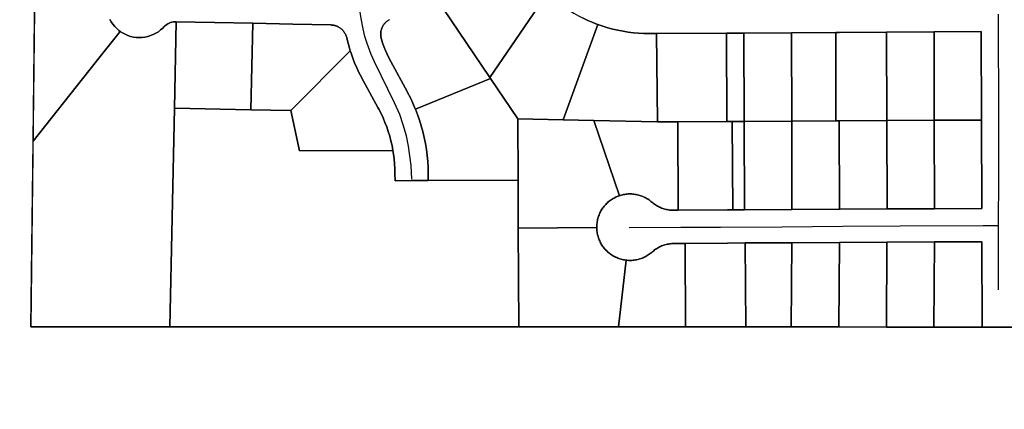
# Model space of a CAD drawing. Header units: feet. Extents: x -20058473 to 1466342, y -20424011 to 753407.
# Tile 36 of 58: x 1452733 to 1454214, y 717984 to 718571. Entities that reach past the tile are written whole.
import ezdxf

# ---------------------------------------------------------------- set-up
doc = ezdxf.new("R2010")
doc.units = ezdxf.units.FT
doc.header["$MEASUREMENT"] = 0
doc.layers.add('Parcels_exported', color=7, linetype='Continuous')
doc.layers.add('RoadCenterlines_ft_export', color=7, linetype='Continuous')

msp = doc.modelspace()

# ---------------------------------------------------------------- linework, layer by layer
at = {"layer": 'Parcels_exported'}
for points in [[(1450942.8, 717971.7), (1450953.5, 718762.1), (1450953.5, 718768.1), (1452751.4, 718759.6), (1452757.4, 718759.6), (1452757.4, 718759.6), (1452750, 718108.5), (1452958.8, 718108.5), (1453323.1, 718108.5), (1453483.4, 718108.5), (1453623, 718108.5), (1453633.4, 718108.5), (1453734.4, 718108.5), (1453810.6, 718108.5), (1453893.3, 718108.3), (1453964.8, 718108.2), (1454036.3, 718108.1), (1454107.8, 718107.9), (1454180.4, 718107.8), (1454229, 718107.7), (1454960.3, 718106.3), (1454960.3, 718104.3), (1454960.9, 718000.6), (1454961, 717970.2)], [(1452868.6, 718571.1), (1452870.7, 718567.3), (1452873.2, 718563.7), (1452875.9, 718560.3), (1452879, 718557.2), (1452882.3, 718554.3), (1452884.1, 718553), (1452856, 718517.5), (1452856, 718517.5), (1452753.2, 718387.6), (1452757.4, 718759.6)], [(1453358.2, 718605.2), (1453440.1, 718483.7), (1453440.1, 718483.7), (1453441.2, 718482), (1453328.1, 718436.1), (1453327.9, 718436.6), (1453324.4, 718444.9), (1453320.5, 718453.1), (1453316.3, 718461.2), (1453315.6, 718462.5), (1453291, 718507.7), (1453290.9, 718507.8), (1453288.1, 718513.2), (1453285.5, 718518.7), (1453283, 718524.3), (1453280.8, 718530), (1453278.7, 718535.7), (1453276.9, 718541.5), (1453276.8, 718542), (1453276.6, 718542.8), (1453276.4, 718543.7), (1453276.2, 718544.5), (1453276.1, 718545.4), (1453276, 718546.3), (1453275.9, 718547.1), (1453275.9, 718548), (1453275.9, 718548.9), (1453275.9, 718549.8), (1453275.9, 718550.6), (1453276, 718551.5), (1453276.1, 718552.4), (1453276.3, 718553.2), (1453276.5, 718554.1), (1453276.7, 718554.9), (1453276.9, 718555.8), (1453277.2, 718556.6), (1453277.4, 718557.4), (1453277.8, 718558.2), (1453278.1, 718559), (1453278.5, 718559.8), (1453278.9, 718560.6), (1453279.3, 718561.4), (1453279.8, 718562.1), (1453280.3, 718562.8), (1453280.8, 718563.5), (1453281.3, 718564.2), (1453281.9, 718564.9), (1453282.4, 718565.6), (1453283, 718566.2), (1453283.7, 718566.8), (1453284.3, 718567.4), (1453285, 718568), (1453285.6, 718568.5), (1453286.3, 718569), (1453287.1, 718569.5), (1453287.8, 718570), (1453288.6, 718570.4), (1453289.3, 718570.8)], [(1453524.7, 718608), (1453440.1, 718483.7), (1453358.2, 718605.2)], [(1453289.3, 718570.8), (1453288.6, 718570.4), (1453287.8, 718570), (1453287.1, 718569.5), (1453286.3, 718569), (1453285.6, 718568.5), (1453285, 718568), (1453284.3, 718567.4), (1453283.7, 718566.8), (1453283, 718566.2), (1453282.4, 718565.6), (1453281.9, 718564.9), (1453281.3, 718564.2), (1453280.8, 718563.5), (1453280.3, 718562.8), (1453279.8, 718562.1), (1453279.3, 718561.4), (1453278.9, 718560.6), (1453278.5, 718559.8), (1453278.1, 718559), (1453277.8, 718558.2), (1453277.4, 718557.4), (1453277.2, 718556.6), (1453276.9, 718555.8), (1453276.7, 718554.9), (1453276.5, 718554.1), (1453276.3, 718553.2), (1453276.1, 718552.4), (1453276, 718551.5), (1453275.9, 718550.6), (1453275.9, 718549.8), (1453275.9, 718548.9), (1453275.9, 718548), (1453275.9, 718547.1), (1453276, 718546.3), (1453276.1, 718545.4), (1453276.2, 718544.5), (1453276.4, 718543.7), (1453276.6, 718542.8), (1453276.8, 718542), (1453276.9, 718541.5), (1453278.7, 718535.7), (1453280.8, 718530), (1453283, 718524.3), (1453285.5, 718518.7), (1453288.1, 718513.2), (1453290.9, 718507.8), (1453291, 718507.7), (1453315.6, 718462.5), (1453316.3, 718461.2), (1453320.5, 718453.1), (1453324.4, 718444.9), (1453327.9, 718436.6), (1453328.1, 718436.1), (1453331.2, 718428.1), (1453334.2, 718419.5), (1453336.9, 718410.9), (1453339.3, 718402.1), (1453341.4, 718393.3), (1453343.2, 718384.4), (1453344.6, 718375.4), (1453345.8, 718366.4), (1453346.6, 718357.4), (1453347.1, 718348.3), (1453347.3, 718339.3), (1453347.4, 718328.5), (1453322.4, 718328.4), (1453322.1, 718328.4), (1453297.4, 718328.3), (1453297.3, 718339), (1453297.2, 718346.4), (1453296.7, 718353.7), (1453296.1, 718361), (1453295.1, 718368.2), (1453294.2, 718373.9), (1453292.9, 718381.1), (1453291.2, 718388.2), (1453289.4, 718395.3), (1453287.3, 718402.3), (1453284.9, 718409.2), (1453282.3, 718416.1), (1453279.4, 718422.9), (1453276.4, 718429.5), (1453273.1, 718436), (1453271.7, 718438.6), (1453247.1, 718483.7), (1453246.8, 718484.3), (1453243.2, 718491.2), (1453239.8, 718498.3), (1453236.7, 718505.5), (1453233.8, 718512.9), (1453231.2, 718520.3), (1453230.1, 718523.6), (1453228.8, 718527.8), (1453226.7, 718535.3), (1453224.9, 718543), (1453224.7, 718543.8), (1453224.5, 718544.7), (1453224.2, 718545.5), (1453223.9, 718546.3), (1453223.6, 718547.1), (1453223.3, 718547.9), (1453222.9, 718548.7), (1453222.5, 718549.5), (1453222.1, 718550.2), (1453221.6, 718551), (1453221.1, 718551.7), (1453220.6, 718552.4), (1453220.1, 718553.1), (1453219.5, 718553.8), (1453219, 718554.4), (1453218.4, 718555.1), (1453217.7, 718555.7), (1453217.1, 718556.3), (1453216.4, 718556.9), (1453215.7, 718557.4), (1453215, 718557.9), (1453214.3, 718558.4), (1453213.6, 718558.9), (1453212.8, 718559.3), (1453212.1, 718559.7), (1453211.3, 718560.1), (1453210.5, 718560.5), (1453209.7, 718560.8), (1453208.9, 718561.1), (1453208.1, 718561.4), (1453207.2, 718561.7), (1453206.4, 718561.9), (1453205.5, 718562.1), (1453204.7, 718562.2), (1453203.8, 718562.4), (1453202.9, 718562.5), (1453202.1, 718562.5), (1453201.2, 718562.6), (1453201, 718562.6), (1453143.5, 718563.8), (1453083.5, 718565.1), (1452968.5, 718567.5), (1452966.3, 718567.5), (1452965.5, 718567.4), (1452964.1, 718567.2), (1452962, 718566.8), (1452959.9, 718566.2), (1452957.9, 718565.4), (1452955.9, 718564.4), (1452954.1, 718563.3), (1452952.3, 718562), (1452950.7, 718560.6), (1452949.7, 718559.6), (1452948.2, 718558), (1452944.9, 718555.1), (1452941.5, 718552.5), (1452937.8, 718550.2), (1452933.9, 718548.2), (1452929.8, 718546.6), (1452925.7, 718545.3), (1452921.4, 718544.4), (1452917.1, 718543.8), (1452912.7, 718543.7), (1452908.3, 718543.9), (1452904, 718544.5), (1452899.8, 718545.5), (1452895.6, 718546.9), (1452891.6, 718548.6), (1452887.8, 718550.6), (1452884.1, 718553), (1452882.3, 718554.3), (1452879, 718557.2), (1452875.9, 718560.3), (1452873.2, 718563.7), (1452870.7, 718567.3), (1452868.6, 718571.1)], [(1454229, 718107.7), (1454180.4, 718107.8), (1454179.9, 718236.5), (1454108.6, 718236.1), (1454037.1, 718235.7), (1453965.6, 718235.3), (1453894.1, 718234.9), (1453823.8, 718234.7), (1453797.3, 718234.5), (1453733.8, 718234), (1453717, 718233.9), (1453715.3, 718233.8), (1453713.5, 718233.7), (1453711.8, 718233.5), (1453710.1, 718233.3), (1453708.4, 718233), (1453706.6, 718232.7), (1453704.9, 718232.3), (1453703.3, 718231.8), (1453701.6, 718231.3), (1453700, 718230.7), (1453698.3, 718230.1), (1453696.7, 718229.4), (1453695.2, 718228.6), (1453693.6, 718227.8), (1453692.1, 718227), (1453690.6, 718226), (1453689.1, 718225.1), (1453687.7, 718224.1), (1453686.3, 718223), (1453685, 718221.9), (1453684.1, 718221.1), (1453683.8, 718220.8), (1453682.4, 718219.7), (1453681.1, 718218.6), (1453679.7, 718217.6), (1453678.2, 718216.6), (1453676.7, 718215.7), (1453675.2, 718214.8), (1453673.7, 718213.9), (1453672.1, 718213.2), (1453670.6, 718212.4), (1453668.9, 718211.8), (1453667.3, 718211.2), (1453665.6, 718210.6), (1453664, 718210.1), (1453662.3, 718209.7), (1453660.6, 718209.3), (1453658.9, 718209), (1453657.1, 718208.7), (1453655.4, 718208.5), (1453653.7, 718208.4), (1453651.9, 718208.3), (1453650.2, 718208.3), (1453648.4, 718208.4), (1453646.7, 718208.5), (1453644.9, 718208.7), (1453644.1, 718208.8), (1453642.4, 718209), (1453640.7, 718209.3), (1453639, 718209.7), (1453637.3, 718210.2), (1453635.6, 718210.6), (1453634, 718211.2), (1453632.3, 718211.8), (1453630.7, 718212.5), (1453629.1, 718213.2), (1453627.6, 718214), (1453626, 718214.8), (1453624.5, 718215.7), (1453623.1, 718216.6), (1453621.6, 718217.6), (1453620.2, 718218.7), (1453618.9, 718219.8), (1453617.5, 718220.9), (1453616.2, 718222.1), (1453615, 718223.3), (1453613.8, 718224.6), (1453612.6, 718225.9), (1453611.5, 718227.2), (1453610.5, 718228.6), (1453609.5, 718230), (1453608.5, 718231.5), (1453607.6, 718233), (1453606.7, 718234.5), (1453605.9, 718236), (1453605.2, 718237.6), (1453604.5, 718239.2), (1453603.8, 718240.8), (1453603.3, 718242.5), (1453602.7, 718244.2), (1453602.3, 718245.8), (1453601.9, 718247.5), (1453601.5, 718249.2), (1453601.2, 718251), (1453601, 718252.7), (1453600.8, 718254.4), (1453600.7, 718256.2), (1453600.7, 718257.9), (1453600.7, 718259.5), (1453600.8, 718261.3), (1453600.9, 718263), (1453601.1, 718264.7), (1453601.4, 718266.5), (1453601.7, 718268.2), (1453602, 718269.9), (1453602.5, 718271.6), (1453603, 718273.3), (1453603.5, 718274.9), (1453604.1, 718276.5), (1453604.8, 718278.2), (1453605.5, 718279.7), (1453606.3, 718281.3), (1453607.1, 718282.8), (1453608, 718284.4), (1453608.9, 718285.8), (1453609.9, 718287.3), (1453610.9, 718288.7), (1453612, 718290), (1453613.2, 718291.4), (1453614.3, 718292.7), (1453615.6, 718293.9), (1453616.8, 718295.1), (1453618.1, 718296.3), (1453619.5, 718297.4), (1453620.9, 718298.4), (1453622.3, 718299.5), (1453623.7, 718300.4), (1453625.2, 718301.3), (1453626.7, 718302.2), (1453628.3, 718303), (1453629.8, 718303.8), (1453631.4, 718304.5), (1453633.1, 718305.1), (1453634.7, 718305.7), (1453636, 718306.1), (1453637.7, 718306.6), (1453639.4, 718307), (1453641.1, 718307.4), (1453642.8, 718307.7), (1453644.5, 718307.9), (1453646.3, 718308.1), (1453648, 718308.3), (1453649.8, 718308.3), (1453651.5, 718308.3), (1453653.3, 718308.3), (1453655, 718308.1), (1453656.7, 718308), (1453658.5, 718307.7), (1453660.2, 718307.4), (1453661.9, 718307.1), (1453663.6, 718306.6), (1453665.3, 718306.2), (1453666.9, 718305.6), (1453668.6, 718305), (1453670.2, 718304.4), (1453671.8, 718303.7), (1453673.3, 718302.9), (1453674.9, 718302.1), (1453676.4, 718301.2), (1453677.9, 718300.3), (1453679.3, 718299.3), (1453680.7, 718298.3), (1453682.1, 718297.2), (1453683.5, 718296.1), (1453684.8, 718295), (1453686.2, 718293.9), (1453687.6, 718292.9), (1453689, 718291.9), (1453690.5, 718291), (1453692, 718290.1), (1453693.6, 718289.3), (1453695.1, 718288.5), (1453696.7, 718287.8), (1453698.3, 718287.2), (1453700, 718286.6), (1453701.6, 718286), (1453703.3, 718285.5), (1453705, 718285.1), (1453706.7, 718284.8), (1453708.4, 718284.5), (1453710.2, 718284.2), (1453711.9, 718284), (1453713.7, 718283.9), (1453715.4, 718283.9), (1453716.6, 718283.9), (1453723.1, 718283.9), (1453797.1, 718284.5), (1453805.1, 718284.6), (1453822.7, 718284.5), (1453894.2, 718284.9), (1453965.7, 718285.4), (1454037.2, 718285.8), (1454108.7, 718286.2), (1454179.8, 718286.6), (1454179.3, 718419.6), (1454178.9, 718552.6), (1454108, 718552.2), (1454036.5, 718551.8), (1453965, 718551.4), (1453960, 718551.3), (1453893.5, 718550.9), (1453822, 718550.5), (1453795.8, 718550.5), (1453690.8, 718549.7), (1453681.6, 718549.6), (1453679.4, 718549.6), (1453671.5, 718549.7), (1453663.7, 718550.1), (1453655.9, 718550.8), (1453648.1, 718551.8), (1453640.3, 718553.1), (1453632.6, 718554.6), (1453625, 718556.3), (1453617.4, 718558.4), (1453609.9, 718560.7), (1453602.5, 718563.3), (1453601.9, 718563.5), (1453594.6, 718566.3), (1453587.4, 718569.4), (1453580.3, 718572.8)]]:
    msp.add_lwpolyline(points, dxfattribs=at)
for points in [[(1453524.7, 718608), (1453553.2, 718588.6), (1453559.7, 718584.3), (1453566.4, 718580.2), (1453573.3, 718576.4), (1453580.3, 718572.8), (1453587.4, 718569.4), (1453594.6, 718566.3), (1453601.9, 718563.5), (1453602.5, 718563.3), (1453550.1, 718420.1), (1453481.9, 718421.5), (1453441.2, 718482), (1453440.1, 718483.7), (1453524.7, 718608)], [(1452968.5, 718567.5), (1452965.7, 718437.5), (1452958.8, 718108.6), (1452958.8, 718108.5), (1452750, 718108.5), (1452753.2, 718387.6), (1452856, 718517.5), (1452884.1, 718553), (1452887.8, 718550.6), (1452891.6, 718548.6), (1452895.6, 718546.9), (1452899.8, 718545.5), (1452904, 718544.5), (1452908.3, 718543.9), (1452912.7, 718543.7), (1452917.1, 718543.8), (1452921.4, 718544.4), (1452925.7, 718545.3), (1452929.8, 718546.6), (1452933.9, 718548.2), (1452937.8, 718550.2), (1452941.5, 718552.5), (1452944.9, 718555.1), (1452948.2, 718558), (1452949.7, 718559.6), (1452950.7, 718560.6), (1452952.3, 718562), (1452954.1, 718563.3), (1452955.9, 718564.4), (1452957.9, 718565.4), (1452959.9, 718566.2), (1452962, 718566.8), (1452964.1, 718567.2), (1452965.5, 718567.4), (1452966.3, 718567.5), (1452968.5, 718567.5)], [(1453083.5, 718565.1), (1453080.7, 718435.1), (1452965.7, 718437.5), (1452968.5, 718567.5), (1453083.5, 718565.1)], [(1453083.5, 718565.1), (1453143.5, 718563.8), (1453201, 718562.6), (1453201.2, 718562.6), (1453202.1, 718562.5), (1453202.9, 718562.5), (1453203.8, 718562.4), (1453204.7, 718562.2), (1453205.5, 718562.1), (1453206.4, 718561.9), (1453207.2, 718561.7), (1453208.1, 718561.4), (1453208.9, 718561.1), (1453209.7, 718560.8), (1453210.5, 718560.5), (1453211.3, 718560.1), (1453212.1, 718559.7), (1453212.8, 718559.3), (1453213.6, 718558.9), (1453214.3, 718558.4), (1453215, 718557.9), (1453215.7, 718557.4), (1453216.4, 718556.9), (1453217.1, 718556.3), (1453217.7, 718555.7), (1453218.4, 718555.1), (1453219, 718554.4), (1453219.5, 718553.8), (1453220.1, 718553.1), (1453220.6, 718552.4), (1453221.1, 718551.7), (1453221.6, 718551), (1453222.1, 718550.2), (1453222.5, 718549.5), (1453222.9, 718548.7), (1453223.3, 718547.9), (1453223.6, 718547.1), (1453223.9, 718546.3), (1453224.2, 718545.5), (1453224.5, 718544.7), (1453224.7, 718543.8), (1453224.9, 718543), (1453226.7, 718535.3), (1453228.8, 718527.8), (1453230.1, 718523.6), (1453140.7, 718433.8), (1453080.7, 718435.1), (1453083.5, 718565.1)], [(1453602.5, 718563.3), (1453609.9, 718560.7), (1453617.4, 718558.4), (1453625, 718556.3), (1453632.6, 718554.6), (1453640.3, 718553.1), (1453648.1, 718551.8), (1453655.9, 718550.8), (1453663.7, 718550.1), (1453671.5, 718549.7), (1453679.4, 718549.6), (1453681.6, 718549.6), (1453690.8, 718549.7), (1453691.9, 718417.1), (1453596.5, 718419.1), (1453550.1, 718420.1), (1453602.5, 718563.3)], [(1453690.8, 718549.7), (1453795.8, 718550.5), (1453796.5, 718417.5), (1453722.5, 718416.9), (1453706.5, 718416.8), (1453691.9, 718417.1), (1453690.8, 718549.7)], [(1453822, 718550.5), (1453822.4, 718417.5), (1453804.5, 718417.6), (1453796.5, 718417.5), (1453795.8, 718550.5), (1453822, 718550.5)], [(1453822, 718550.5), (1453893.5, 718550.9), (1453893.9, 718417.9), (1453822.4, 718417.5), (1453822, 718550.5)], [(1453893.5, 718550.9), (1453960, 718551.3), (1453960.3, 718418.3), (1453893.9, 718417.9), (1453893.5, 718550.9)], [(1453960, 718551.3), (1453965, 718551.4), (1454036.5, 718551.8), (1454036.8, 718418.8), (1453965.3, 718418.4), (1453960.3, 718418.3), (1453960, 718551.3)], [(1454036.5, 718551.8), (1454108, 718552.2), (1454108.3, 718419.2), (1454036.8, 718418.8), (1454036.5, 718551.8)], [(1454108, 718552.2), (1454178.9, 718552.6), (1454179.3, 718419.6), (1454108.3, 718419.2), (1454108, 718552.2)], [(1453140.7, 718433.8), (1453230.1, 718523.6), (1453231.2, 718520.3), (1453233.8, 718512.9), (1453236.7, 718505.5), (1453239.8, 718498.3), (1453243.2, 718491.2), (1453246.8, 718484.3), (1453247.1, 718483.7), (1453271.7, 718438.6), (1453273.1, 718436), (1453276.4, 718429.5), (1453279.4, 718422.9), (1453282.3, 718416.1), (1453284.9, 718409.2), (1453287.3, 718402.3), (1453289.4, 718395.3), (1453291.2, 718388.2), (1453292.9, 718381.1), (1453294.2, 718373.9), (1453153.7, 718373.2), (1453140.7, 718433.8)], [(1453441.2, 718482), (1453481.9, 718421.5), (1453482.4, 718329.2), (1453347.4, 718328.5), (1453347.4, 718328.5), (1453347.3, 718339.3), (1453347.1, 718348.3), (1453346.6, 718357.4), (1453345.8, 718366.4), (1453344.6, 718375.4), (1453343.2, 718384.4), (1453341.4, 718393.3), (1453339.3, 718402.1), (1453336.9, 718410.9), (1453334.2, 718419.5), (1453331.2, 718428.1), (1453328.1, 718436.1), (1453441.2, 718482)], [(1453140.7, 718433.8), (1453153.7, 718373.2), (1453294.2, 718373.9), (1453295.1, 718368.2), (1453296.1, 718361), (1453296.7, 718353.7), (1453297.2, 718346.4), (1453297.3, 718339), (1453297.4, 718328.3), (1453322.1, 718328.4), (1453322.4, 718328.4), (1453347.4, 718328.5), (1453482.4, 718329.2), (1453482.7, 718257), (1453483.4, 718108.5), (1453323.1, 718108.5), (1452958.8, 718108.5), (1452958.8, 718108.6), (1452965.7, 718437.5), (1453080.7, 718435.1), (1453140.7, 718433.8)], [(1453550.1, 718420.1), (1453596.5, 718419.1), (1453634.7, 718305.7), (1453633.1, 718305.1), (1453631.4, 718304.5), (1453629.8, 718303.8), (1453628.3, 718303), (1453626.7, 718302.2), (1453625.2, 718301.3), (1453623.7, 718300.4), (1453622.3, 718299.5), (1453620.9, 718298.4), (1453619.5, 718297.4), (1453618.1, 718296.3), (1453616.8, 718295.1), (1453615.6, 718293.9), (1453614.3, 718292.7), (1453613.2, 718291.4), (1453612, 718290), (1453610.9, 718288.7), (1453609.9, 718287.3), (1453608.9, 718285.8), (1453608, 718284.4), (1453607.1, 718282.8), (1453606.3, 718281.3), (1453605.5, 718279.7), (1453604.8, 718278.2), (1453604.1, 718276.5), (1453603.5, 718274.9), (1453603, 718273.3), (1453602.5, 718271.6), (1453602, 718269.9), (1453601.7, 718268.2), (1453601.4, 718266.5), (1453601.1, 718264.7), (1453600.9, 718263), (1453600.8, 718261.3), (1453600.7, 718259.5), (1453600.7, 718257.9), (1453482.7, 718257), (1453482.4, 718329.2), (1453481.9, 718421.5), (1453550.1, 718420.1)], [(1453691.9, 718417.1), (1453706.5, 718416.8), (1453722.5, 718416.9), (1453723.1, 718283.9), (1453716.6, 718283.9), (1453715.4, 718283.9), (1453713.7, 718283.9), (1453711.9, 718284), (1453710.2, 718284.2), (1453708.4, 718284.5), (1453706.7, 718284.8), (1453705, 718285.1), (1453703.3, 718285.5), (1453701.6, 718286), (1453700, 718286.6), (1453698.3, 718287.2), (1453696.7, 718287.8), (1453695.1, 718288.5), (1453693.6, 718289.3), (1453692, 718290.1), (1453690.5, 718291), (1453689, 718291.9), (1453687.6, 718292.9), (1453686.2, 718293.9), (1453684.8, 718295), (1453683.5, 718296.1), (1453682.1, 718297.2), (1453680.7, 718298.3), (1453679.3, 718299.3), (1453677.9, 718300.3), (1453676.4, 718301.2), (1453674.9, 718302.1), (1453673.3, 718302.9), (1453671.8, 718303.7), (1453670.2, 718304.4), (1453668.6, 718305), (1453666.9, 718305.6), (1453665.3, 718306.2), (1453663.6, 718306.6), (1453661.9, 718307.1), (1453660.2, 718307.4), (1453658.5, 718307.7), (1453656.7, 718308), (1453655, 718308.1), (1453653.3, 718308.3), (1453651.5, 718308.3), (1453649.8, 718308.3), (1453648, 718308.3), (1453646.3, 718308.1), (1453644.5, 718307.9), (1453642.8, 718307.7), (1453641.1, 718307.4), (1453639.4, 718307), (1453637.7, 718306.6), (1453636, 718306.1), (1453634.7, 718305.7), (1453596.5, 718419.1), (1453691.9, 718417.1)], [(1453804.5, 718417.6), (1453805.1, 718284.6), (1453797.1, 718284.5), (1453723.1, 718283.9), (1453722.5, 718416.9), (1453796.5, 718417.5), (1453804.5, 718417.6)], [(1453822.4, 718417.5), (1453822.7, 718284.5), (1453805.1, 718284.6), (1453804.5, 718417.6), (1453822.4, 718417.5)], [(1453822.4, 718417.5), (1453893.9, 718417.9), (1453894.2, 718284.9), (1453822.7, 718284.5), (1453822.4, 718417.5)], [(1453960.3, 718418.3), (1453965.3, 718418.4), (1453965.7, 718285.4), (1453894.2, 718284.9), (1453893.9, 718417.9), (1453960.3, 718418.3)], [(1453965.3, 718418.4), (1454036.8, 718418.8), (1454037.2, 718285.8), (1453965.7, 718285.4), (1453965.3, 718418.4)], [(1454036.8, 718418.8), (1454108.3, 718419.2), (1454108.7, 718286.2), (1454037.2, 718285.8), (1454036.8, 718418.8)], [(1454108.3, 718419.2), (1454179.3, 718419.6), (1454179.8, 718286.6), (1454108.7, 718286.2), (1454108.3, 718419.2)], [(1453482.7, 718257), (1453600.7, 718257.9), (1453600.7, 718256.2), (1453600.8, 718254.4), (1453601, 718252.7), (1453601.2, 718251), (1453601.5, 718249.2), (1453601.9, 718247.5), (1453602.3, 718245.8), (1453602.7, 718244.2), (1453603.3, 718242.5), (1453603.8, 718240.8), (1453604.5, 718239.2), (1453605.2, 718237.6), (1453605.9, 718236), (1453606.7, 718234.5), (1453607.6, 718233), (1453608.5, 718231.5), (1453609.5, 718230), (1453610.5, 718228.6), (1453611.5, 718227.2), (1453612.6, 718225.9), (1453613.8, 718224.6), (1453615, 718223.3), (1453616.2, 718222.1), (1453617.5, 718220.9), (1453618.9, 718219.8), (1453620.2, 718218.7), (1453621.6, 718217.6), (1453623.1, 718216.6), (1453624.5, 718215.7), (1453626, 718214.8), (1453627.6, 718214), (1453629.1, 718213.2), (1453630.7, 718212.5), (1453632.3, 718211.8), (1453634, 718211.2), (1453635.6, 718210.6), (1453637.3, 718210.2), (1453639, 718209.7), (1453640.7, 718209.3), (1453642.4, 718209), (1453644.1, 718208.8), (1453644.9, 718208.7), (1453633.4, 718108.5), (1453633.4, 718108.5), (1453623, 718108.5), (1453483.4, 718108.5), (1453482.7, 718257)], [(1453733.8, 718234), (1453797.3, 718234.5), (1453823.8, 718234.7), (1453824.9, 718108.5), (1453810.6, 718108.5), (1453734.4, 718108.5), (1453734.4, 718108.5), (1453733.8, 718234)], [(1453823.8, 718234.7), (1453894.1, 718234.9), (1453893.3, 718108.3), (1453810.6, 718108.5), (1453824.9, 718108.5), (1453823.8, 718234.7)], [(1453894.1, 718234.9), (1453965.6, 718235.3), (1453964.8, 718108.2), (1453893.3, 718108.3), (1453894.1, 718234.9)], [(1453965.6, 718235.3), (1454037.1, 718235.7), (1454036.3, 718108.1), (1453964.8, 718108.2), (1453965.6, 718235.3)], [(1454037.1, 718235.7), (1454108.6, 718236.1), (1454107.8, 718107.9), (1454036.3, 718108.1), (1454037.1, 718235.7)], [(1454108.6, 718236.1), (1454179.9, 718236.5), (1454180.4, 718107.8), (1454107.8, 718107.9), (1454108.6, 718236.1)], [(1453644.9, 718208.7), (1453646.7, 718208.5), (1453648.4, 718208.4), (1453650.2, 718208.3), (1453651.9, 718208.3), (1453653.7, 718208.4), (1453655.4, 718208.5), (1453657.1, 718208.7), (1453658.9, 718209), (1453660.6, 718209.3), (1453662.3, 718209.7), (1453664, 718210.1), (1453665.6, 718210.6), (1453667.3, 718211.2), (1453668.9, 718211.8), (1453670.6, 718212.4), (1453672.1, 718213.2), (1453673.7, 718213.9), (1453675.2, 718214.8), (1453676.7, 718215.7), (1453678.2, 718216.6), (1453679.7, 718217.6), (1453681.1, 718218.6), (1453682.4, 718219.7), (1453683.8, 718220.8), (1453684.1, 718221.1), (1453685, 718221.9), (1453686.3, 718223), (1453687.7, 718224.1), (1453689.1, 718225.1), (1453690.6, 718226), (1453692.1, 718227), (1453693.6, 718227.8), (1453695.2, 718228.6), (1453696.7, 718229.4), (1453698.3, 718230.1), (1453700, 718230.7), (1453701.6, 718231.3), (1453703.3, 718231.8), (1453704.9, 718232.3), (1453706.6, 718232.7), (1453708.4, 718233), (1453710.1, 718233.3), (1453711.8, 718233.5), (1453713.5, 718233.7), (1453715.3, 718233.8), (1453717, 718233.9), (1453733.8, 718234), (1453734.4, 718108.5), (1453734.4, 718108.5), (1453633.4, 718108.5), (1453633.4, 718108.5), (1453644.9, 718208.7)]]:
    msp.add_lwpolyline(points, close=True, dxfattribs=at)
at = {"layer": 'RoadCenterlines_ft_export'}
for points in [[(1453322.8, 718330.4), (1453321.5, 718351.4), (1453317.7, 718380.5), (1453314.8, 718395.9), (1453309.7, 718412.2), (1453304.5, 718427.7), (1453296.7, 718445.7), (1453266.3, 718507.2), (1453261.5, 718518.2), (1453255.4, 718534.5), (1453252.2, 718545.5), (1453249.6, 718556.6), (1453246.7, 718572.5), (1453244.2, 718588.2)], [(1454205, 718261.1), (1454205.1, 718334.1), (1454205.1, 718456), (1454205, 718539.1), (1454204.9, 718578.8)], [(1453649.5, 718257.7), (1453727.3, 718258.2), (1453786.8, 718258.6), (1453879.7, 718259.1), (1453970.6, 718259.7), (1454057, 718260.2), (1454181.9, 718261), (1454205, 718261.1)], [(1454205, 718163.9), (1454205, 718221.8), (1454205, 718261.1)]]:
    msp.add_lwpolyline(points, dxfattribs=at)

doc.saveas('drawing.dxf')
